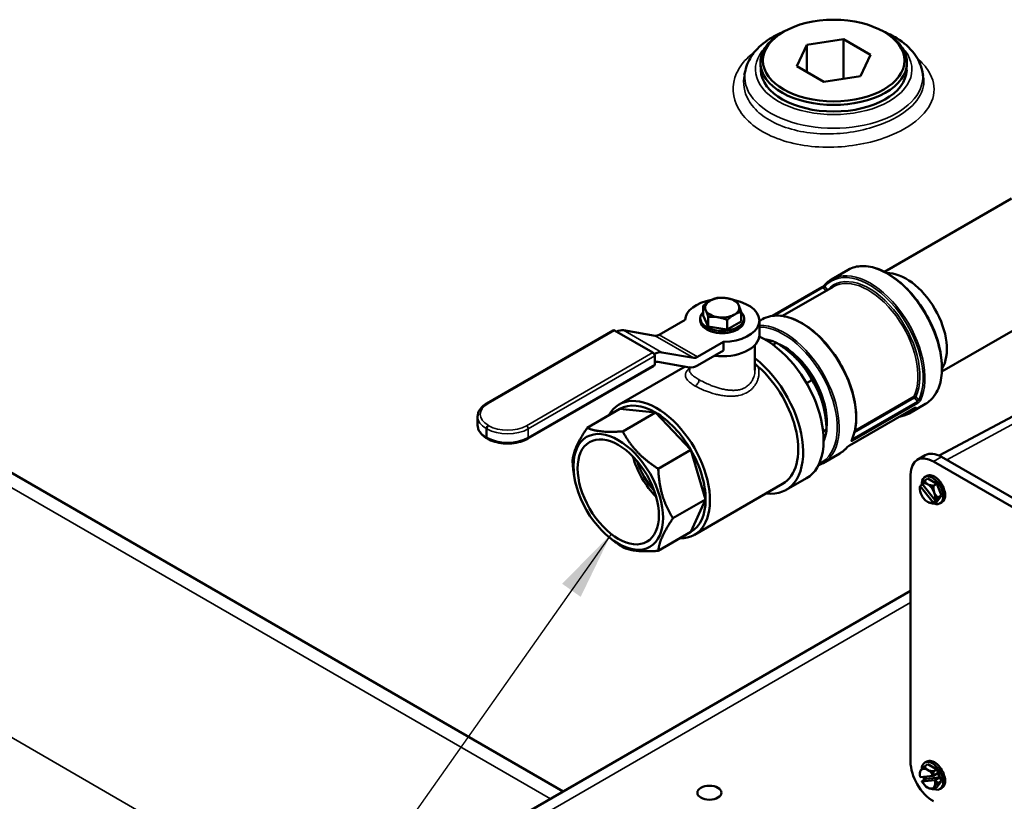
# Model space of a CAD drawing. Header units: inches. Extents: x 1 to 271, y 5 to 171.
# Tile 135 of 256: x 211 to 222, y 69 to 78. Entities that reach past the tile are written whole.
import ezdxf

# ---------------------------------------------------------------- set-up
doc = ezdxf.new("R2010")
doc.units = ezdxf.units.IN
doc.header["$LTSCALE"] = 8
doc.header["$MEASUREMENT"] = 0
for name, color, linetype, lineweight in [('Symbol (ANSI)', 7, 'Continuous', 25), ('Visible (ANSI)', 7, 'Continuous', 50), ('Visible Narrow (ANSI)', 7, 'Continuous', 35)]:
    doc.layers.add(name, color=color, linetype=linetype, lineweight=lineweight)
doc.styles.add('Note Text (ANSI)', font='tahoma.ttf')
doc.dimstyles.new('Default (ANSI)$7', dxfattribs={"dimscale": 8, "dimtxt": 0.12, "dimasz": 0.098425, "dimexe": 0.125, "dimexo": 0.0625, "dimgap": 0.031496, "dimtad": 0, "dimtih": 1, "dimtoh": 1, "dimrnd": 1e-08, "dimzin": 4, "dimdsep": 46, "dimtxsty": 'Note Text (ANSI)', "dimcen": 0.09, "dimdle": 0.393701, "dimclrd": 256, "dimclre": 256, "dimclrt": 256, "dimadec": 0, "dimazin": 1, "dimtfac": 1, "dimtofl": 0, "dimtmove": 0, "dimatfit": 3, "dimfxl": 1, "dimtolj": 1, "dimtzin": 4, "dimlwd": -1, "dimlwe": -1, "dimarcsym": 0})

msp = doc.modelspace()

# ---------------------------------------------------------------- linework, layer by layer
at = {"layer": 'Visible (ANSI)'}
for p, q in [((219.819, 77.812), (219.798, 77.799)), ((220.997, 77.812), (221.018, 77.799)), ((220.1, 77.67), (220.52, 77.735)), ((220.52, 77.735), (220.828, 77.557)), ((220.52, 77.735), (220.52, 77.284)), ((219.987, 77.427), (220.1, 77.67)), ((220.1, 77.67), (220.1, 77.362)), ((219.573, 77.38), (219.57, 77.457)), ((220.828, 77.557), (220.716, 77.314)), ((221.242, 77.38), (221.245, 77.457)), ((219.398, 77.379), (219.386, 77.328)), ((220.295, 77.249), (219.987, 77.427)), ((221.418, 77.379), (221.431, 77.319)), ((220.716, 77.314), (220.295, 77.249)), ((217.316, 69.135), (204.481, 76.545)), ((222.441, 75.915), (220.988, 75.076)), ((220.384, 74.99), (220.574, 75.099)), ((219.705, 74.572), (220.274, 74.9)), ((220.403, 74.906), (219.823, 74.571)), ((219.19, 74.774), (219.176, 74.776)), ((218.915, 74.686), (218.915, 74.577)), ((218.942, 74.641), (218.946, 74.633)), ((219, 74.749), (218.989, 74.743)), ((219.323, 74.691), (219.319, 74.7)), ((223.05, 74.748), (221.646, 73.937)), ((218.883, 74.519), (218.883, 74.544)), ((218.915, 74.577), (218.973, 74.452)), ((218.973, 74.56), (218.973, 74.452)), ((219.075, 74.559), (219.089, 74.556)), ((219.265, 74.584), (219.276, 74.59)), ((219.35, 74.618), (219.35, 74.51)), ((219.383, 74.519), (219.383, 74.544)), ((219.558, 74.513), (219.593, 74.533)), ((218.708, 74.527), (218.414, 74.357)), ((218.973, 74.452), (219.191, 74.418)), ((219.191, 74.527), (219.191, 74.418)), ((219.191, 74.418), (219.35, 74.51)), ((219.558, 74.519), (219.558, 74.356)), ((217.887, 74.406), (216.441, 73.572)), ((217.902, 74.405), (218.341, 74.152)), ((218.368, 74.346), (218.005, 74.408)), ((219.146, 74.274), (218.852, 74.104)), ((219.146, 74.274), (219.146, 74.176)), ((219.508, 74.24), (219.508, 73.953)), ((219.713, 74.243), (219.753, 74.266)), ((218.362, 74.017), (218.362, 74.115)), ((218.806, 74.093), (218.443, 74.155)), ((218.852, 74.006), (219.146, 74.176)), ((219.915, 74.148), (219.898, 74.161)), ((218.356, 74.003), (216.91, 73.169)), ((217.955, 73.559), (218.708, 73.993)), ((218.397, 74.046), (218.76, 73.984)), ((218.758, 73.985), (218.758, 73.953)), ((218.758, 73.953), (218.758, 73.953)), ((220.098, 73.803), (220.159, 73.838)), ((223.021, 73.727), (221.615, 72.975)), ((220.587, 73.09), (221.334, 73.521)), ((221.269, 73.457), (221.459, 73.567)), ((216.337, 73.421), (216.337, 73.323)), ((217.963, 73.508), (217.59, 73.292)), ((218.369, 73.467), (217.963, 73.508)), ((218.369, 73.467), (217.996, 73.252)), ((218.775, 73.039), (218.369, 73.467)), ((220.305, 73.472), (220.309, 73.451)), ((220.287, 73.249), (220.327, 73.272)), ((216.448, 73.169), (216.441, 73.173)), ((218.775, 73.039), (218.402, 72.824)), ((218.943, 72.473), (218.775, 73.039)), ((220.288, 72.89), (220.478, 73)), ((221.455, 72.98), (221.363, 72.927)), ((223.959, 71.622), (221.64, 72.961)), ((223.867, 71.569), (221.548, 72.908)), ((217.444, 72.721), (217.44, 72.742)), ((221.286, 72.757), (221.286, 69.475)), ((221.45, 72.73), (221.472, 72.743)), ((218.815, 72.069), (219.824, 72.652)), ((219.864, 72.583), (220.098, 72.717)), ((221.423, 72.645), (221.397, 72.63)), ((221.397, 72.626), (221.546, 72.44)), ((221.416, 72.654), (221.565, 72.468)), ((221.449, 72.69), (221.486, 72.711)), ((221.486, 72.711), (221.588, 72.652)), ((221.551, 72.631), (221.588, 72.652)), ((221.639, 72.52), (221.588, 72.652)), ((221.588, 72.448), (221.639, 72.52)), ((221.602, 72.499), (221.639, 72.52)), ((218.943, 72.473), (218.57, 72.258)), ((218.775, 72.102), (218.943, 72.473)), ((221.6, 72.468), (221.55, 72.44)), ((221.551, 72.427), (221.588, 72.448)), ((221.569, 72.467), (221.619, 72.496)), ((221.591, 72.479), (221.6, 72.468)), ((221.619, 72.496), (221.6, 72.468)), ((221.624, 72.429), (221.646, 72.441)), ((218.775, 72.102), (218.402, 71.886)), ((217.834, 72.045), (217.851, 72.032)), ((221.286, 71.427), (216.954, 68.926)), ((221.45, 69.464), (221.472, 69.477)), ((221.449, 69.424), (221.486, 69.445)), ((221.588, 69.386), (221.486, 69.445)), ((221.551, 69.365), (221.588, 69.386)), ((221.639, 69.254), (221.588, 69.386)), ((221.397, 69.299), (221.546, 69.312)), ((221.466, 69.28), (221.416, 69.251)), ((221.416, 69.25), (221.565, 69.263)), ((221.457, 69.304), (221.466, 69.28)), ((221.466, 69.28), (221.619, 69.293)), ((221.55, 69.314), (221.6, 69.343)), ((221.619, 69.293), (221.569, 69.265)), ((221.639, 69.254), (221.588, 69.182)), ((221.6, 69.343), (221.619, 69.293)), ((221.602, 69.233), (221.639, 69.254)), ((221.551, 69.161), (221.588, 69.182)), ((221.624, 69.163), (221.646, 69.175))]:
    msp.add_line(p, q, dxfattribs=at)
for centre, start, end in [((221.559, 72.592), 168.614, 174.0082), ((221.559, 72.592), 245.9918, 246.8433), ((221.559, 69.326), 168.614, 174.0082), ((221.559, 69.326), 245.9918, 246.8433)]:
    msp.add_arc(centre, 0.167, start, end, dxfattribs=at)
for centre, major_axis in [((220.408, 77.492), (0.809, 0)), ((217.945, 72.56), (-0.362, 0.628)), ((217.945, 72.56), (0.329, -0.569)), ((218.987, 69.12), (-0.138, 0))]:
    msp.add_ellipse(centre, major_axis=major_axis, ratio=0.57735, dxfattribs=at)
for centre, major_axis, ratio, start_param, end_param in [((220.408, 77.468), (-0.838, 0), 0.57735, 5.528094, 10.179869), ((220.408, 77.391), (0.835, 0), 0.57735, 3.163692, 6.261086), ((221.237, 74.461), (0.329, -0.569), 0.57735, 0.291061, 2.850532), ((219.133, 74.519), (-0.425, 0), 0.57735, 5.003934, 6.251122), ((219.133, 74.666), (0.195, 0), 0.57735, 1.347468, 2.317723), ((219.133, 74.666), (0.195, 0), 0.57735, 0.30027, 1.270526), ((219.133, 74.666), (-0.195, 0), 0.57735, 5.536258, 6.506514), ((219.133, 74.519), (0.425, 0), 0.57735, 4.744452, 7.513736), ((219.133, 74.666), (0.195, 0), 0.57735, 5.536258, 6.506514), ((219.133, 74.544), (-0.25, 0), 0.57735, 5.766241, 9.941723), ((219.133, 74.666), (-0.195, 0), 0.57735, 0.30027, 1.270526), ((219.133, 74.666), (-0.195, 0), 0.57735, 1.347468, 2.317723), ((219.133, 74.519), (-0.25, 0), 0.57735, 0, 3.141593), ((217.902, 74.38), (-0.015, 0.026), 0.57735, 5.497787, 6.283185), ((217.912, 74.19), (0.12, 0.208), 0.57735, 0.210958, 0.718769), ((218.414, 74.455), (-0.06, -0.104), 0.57735, 0.210958, 0.785398), ((219.133, 74.356), (0.425, 0), 0.57735, 4.498836, 6.283185), ((219.628, 73.531), (0.47, -0.814), 0.57735, 0, 2.463882), ((219.834, 73.651), (-0.35, 0.607), 0.57735, 3.801009, 5.623769), ((219.867, 73.67), (-0.327, 0.567), 0.57735, 5.532966, 5.654909), ((218.341, 74.127), (-0.015, 0.026), 0.57735, 3.926991, 5.497787), ((218.351, 73.937), (0.12, 0.208), 0.57735, 0.210958, 0.757451), ((218.852, 74.202), (-0.06, -0.104), 0.57735, 0.210958, 0.785398), ((219.394, 73.397), (0.47, -0.814), 0.57735, 5.867633, 8.467978), ((219.804, 73.633), (-0.363, 0.628), 0.57735, 4.143866, 5.280912), ((218.341, 74.029), (0.015, -0.026), 0.57735, 0, 0.785398), ((218.351, 73.937), (0.06, 0.104), 0.57735, 0.210958, 0.656319), ((218.852, 74.202), (-0.12, -0.208), 0.57735, 0.210958, 0.785398), ((219.394, 73.397), (0.43, -0.745), 0.57735, 0, 2.104918), ((219.599, 73.515), (-0.269, 0.465), 0.57735, 5.63347, 5.633476), ((219.599, 73.515), (-0.22, 0.381), 0.57735, 5.808655, 5.808658), ((219.599, 73.515), (-0.22, 0.381), 0.57735, 5.650452, 5.650463), ((219.394, 73.397), (-0.43, 0.745), 0.57735, 0.718555, 0.718575), ((218.385, 72.814), (-0.43, 0.745), 0.57735, 2.805185, 6.619593), ((218.369, 72.805), (-0.406, 0.703), 0.57735, 5.497787, 6.283185), ((221.326, 73.534), (0.0078, -0.0135), 0.57735, 0, 0.003058), ((218.369, 72.805), (0.406, -0.703), 0.57735, 1.570796, 2.356194), ((219.866, 73.669), (0.328, -0.568), 0.57735, 0.629669, 0.751759), ((218.53, 72.898), (-0.314, 0.544), 0.57735, 1.13414, 2.007453), ((218.369, 72.805), (0.406, -0.703), 0.57735, 0.785398, 1.570796), ((221.548, 72.606), (-0.185, 0.32), 0.57735, 5.497787, 7.068583), ((221.64, 72.659), (-0.185, 0.32), 0.57735, 5.497787, 6.283185), ((218.53, 72.898), (0.289, -0.501), 0.57735, 4.36536, 5.059418), ((221.537, 72.579), (-0.087, 0.151), 0.57735, 2.500196, 7.141451), ((221.559, 72.592), (0.087, -0.151), 0.57735, 0, 3.141593), ((221.481, 72.547), (-0.063, 0.108), 0.57735, 0.479515, 1.308997), ((221.482, 72.687), (-0.0857, -0.0689), 0.211325, 5.89926, 6.034953), ((221.549, 72.578), (-0.134, 0.094), 0.788675, 0.3554, 0.38264), ((221.482, 72.687), (-0.0857, -0.0689), 0.211325, 4.935658, 5.403282), ((221.481, 72.547), (-0.063, 0.108), 0.57735, 5.497787, 6.327269), ((221.568, 72.605), (-0.134, 0.094), 0.788675, 0.3554, 0.38264), ((221.559, 72.694), (-0.11, 0), 0.57735, 0.069786, 0.785398), ((221.559, 72.694), (-0.11, 0), 0.57735, 0.785398, 1.501011), ((221.481, 72.547), (0.062, -0.108), 0.57735, 1.308997, 2.356194), ((221.635, 72.599), (0.01, -0.11), 0.788675, 4.347656, 5.063268), ((221.481, 72.547), (-0.062, 0.108), 0.57735, 1.308997, 2.356194), ((221.635, 72.599), (0.01, -0.11), 0.788675, 5.063268, 5.778881), ((221.481, 72.547), (0.063, -0.108), 0.57735, 0.479515, 1.308997), ((218.369, 72.805), (0.406, -0.703), 0.57735, 0, 0.785398), ((221.481, 72.547), (0.063, -0.108), 0.57735, 5.497787, 6.327269), ((221.559, 72.49), (0.11, 0), 0.57735, 4.074795, 4.642603), ((221.549, 72.578), (-0.134, 0.094), 0.788675, 2.057194, 2.084434), ((221.635, 72.497), (-0.0857, -0.0689), 0.211325, 5.89926, 6.366884), ((221.568, 72.605), (0.134, -0.094), 0.788675, 5.198786, 5.226027), ((221.635, 72.497), (-0.0857, -0.0689), 0.211325, 4.935658, 5.403282), ((221.548, 69.324), (0.185, -0.32), 0.57735, 3.926991, 5.497787), ((221.537, 69.313), (-0.087, 0.151), 0.57735, 2.500196, 7.040259), ((221.559, 69.326), (0.087, -0.151), 0.57735, 0, 3.141593), ((221.481, 69.281), (-0.063, 0.108), 0.57735, 0.261799, 1.091281), ((221.482, 69.421), (-0.0857, -0.0689), 0.211325, 5.651271, 6.034953), ((221.482, 69.421), (-0.0857, -0.0689), 0.211325, 4.935658, 5.651271), ((221.481, 69.281), (-0.063, 0.108), 0.57735, 5.497787, 6.544985), ((221.559, 69.428), (-0.11, 0), 0.57735, 0.069786, 0.785398), ((221.559, 69.428), (0.11, 0), 0.57735, 3.926991, 4.642603), ((221.481, 69.281), (0.062, -0.108), 0.57735, 1.526713, 2.356194), ((221.635, 69.333), (0.01, -0.11), 0.788675, 4.347656, 4.81528), ((221.568, 69.301), (-0.153, -0.059), 0.211325, 6.050582, 6.077823), ((221.481, 69.281), (-0.062, 0.108), 0.57735, 1.526713, 2.356194), ((221.537, 69.313), (-0.087, 0.151), 0.57735, 1.320009, 1.53474), ((221.549, 69.351), (0.153, 0.059), 0.211325, 4.610784, 4.638024), ((221.481, 69.281), (0.063, -0.108), 0.57735, 0.261799, 1.091281), ((221.568, 69.301), (-0.153, -0.059), 0.211325, 1.469191, 1.496432), ((221.635, 69.333), (0.01, -0.11), 0.788675, 5.311257, 5.778881), ((221.481, 69.281), (0.063, -0.108), 0.57735, 5.497787, 6.544985), ((221.559, 69.224), (-0.11, 0), 0.57735, 0.933203, 1.501011), ((221.635, 69.231), (-0.0857, -0.0689), 0.211325, 5.651271, 6.366884), ((221.635, 69.231), (0.0857, 0.0689), 0.211325, 1.794066, 2.509678)]:
    msp.add_ellipse(centre, major_axis=major_axis, ratio=ratio, start_param=start_param, end_param=end_param, dxfattribs=at)
for points, knots in [([(219.398, 77.379), (219.411, 77.443), (219.44, 77.504), (219.524, 77.622), (219.583, 77.677), (219.708, 77.763), (219.771, 77.796), (219.84, 77.824)], [5.6227945, 5.6227945, 5.6227945, 5.6227945, 5.8898481, 5.8898481, 6.1969099, 6.1969099, 6.4479529, 6.4479529, 6.4479529, 6.4479529]), ([(220.976, 77.824), (221.03, 77.802), (221.081, 77.776), (221.208, 77.698), (221.276, 77.639), (221.372, 77.513), (221.403, 77.448), (221.418, 77.379)], [7.689214, 7.689214, 7.689214, 7.689214, 7.8886388, 7.8886388, 8.2282852, 8.2282852, 8.5143725, 8.5143725, 8.5143725, 8.5143725]), ([(220.574, 75.099), (220.621, 75.127), (220.675, 75.141), (220.794, 75.143), (220.859, 75.131), (220.991, 75.079), (221.059, 75.039), (221.192, 74.938), (221.256, 74.875), (221.374, 74.735), (221.428, 74.657), (221.52, 74.492), (221.559, 74.406), (221.616, 74.233), (221.634, 74.147), (221.65, 73.984), (221.647, 73.907), (221.62, 73.769), (221.595, 73.709), (221.532, 73.621), (221.498, 73.589), (221.459, 73.567)], [5.497787, 5.497787, 5.497787, 5.497787, 5.806969, 5.806969, 6.123457, 6.123457, 6.445919, 6.445919, 6.768818, 6.768818, 7.091212, 7.091212, 7.413415, 7.413415, 7.735869, 7.735869, 8.058825, 8.058825, 8.380918, 8.380918, 8.63938, 8.63938, 8.63938, 8.63938]), ([(220.304, 74.924), (220.309, 74.93), (220.314, 74.935), (220.324, 74.945), (220.329, 74.949), (220.339, 74.958), (220.344, 74.963), (220.355, 74.971), (220.361, 74.975), (220.372, 74.983), (220.378, 74.986), (220.384, 74.99)], [5.3047154, 5.3047154, 5.3047154, 5.3047154, 5.3433298, 5.3433298, 5.3819441, 5.3819441, 5.4205585, 5.4205585, 5.4591728, 5.4591728, 5.4977871, 5.4977871, 5.4977871, 5.4977871]), ([(220.274, 74.9), (220.276, 74.901), (220.278, 74.902), (220.281, 74.905), (220.283, 74.906), (220.287, 74.909), (220.288, 74.909), (220.289, 74.911), (220.29, 74.911), (220.291, 74.912), (220.291, 74.912), (220.292, 74.913), (220.292, 74.913), (220.295, 74.915), (220.296, 74.917), (220.3, 74.92), (220.302, 74.921), (220.303, 74.923), (220.304, 74.924), (220.304, 74.924)], [0.0010824, 0.0010824, 0.0010824, 0.0010824, 0.0184636, 0.0184636, 0.0379314, 0.0379314, 0.0483514, 0.0483514, 0.0538142, 0.0538142, 0.0558613, 0.0558613, 0.0620087, 0.0620087, 0.0806037, 0.0806037, 0.1026112, 0.1026112, 0.1111663, 0.1111663, 0.1111663, 0.1111663]), ([(220.614, 73.153), (220.641, 73.21), (220.657, 73.276), (220.669, 73.424), (220.664, 73.505), (220.633, 73.674), (220.607, 73.761), (220.536, 73.933), (220.491, 74.017), (220.388, 74.175), (220.33, 74.248), (220.205, 74.376), (220.139, 74.43), (220.004, 74.515), (219.936, 74.545), (219.806, 74.578), (219.743, 74.58), (219.652, 74.561), (219.621, 74.55), (219.593, 74.533)], [4.305808, 4.305808, 4.305808, 4.305808, 4.624325, 4.624325, 4.947146, 4.947146, 5.269933, 5.269933, 5.592247, 5.592247, 5.914468, 5.914468, 6.23703, 6.23703, 6.560035, 6.560035, 6.881248, 6.881248, 7.068583, 7.068583, 7.068583, 7.068583]), ([(219.508, 74.027), (219.509, 74.025), (219.513, 74.021), (219.521, 74.012), (219.533, 74.001), (219.541, 73.993), (219.545, 73.989)], [0.8014301, 0.8014301, 0.8014301, 0.8014301, 0.8235294, 0.8823529, 0.9411765, 1, 1, 1, 1]), ([(216.337, 73.421), (216.337, 73.433), (216.338, 73.445), (216.345, 73.468), (216.35, 73.479), (216.362, 73.501), (216.369, 73.511), (216.386, 73.531), (216.396, 73.54), (216.417, 73.557), (216.429, 73.564), (216.441, 73.572)], [5.4977871, 5.4977871, 5.4977871, 5.4977871, 5.6548668, 5.6548668, 5.8119464, 5.8119464, 5.969026, 5.969026, 6.1261057, 6.1261057, 6.2831853, 6.2831853, 6.2831853, 6.2831853]), ([(221.34, 73.524), (221.34, 73.524), (221.34, 73.524), (221.339, 73.524), (221.339, 73.523), (221.338, 73.523), (221.337, 73.523), (221.336, 73.522), (221.335, 73.521), (221.334, 73.521)], [0.05164827, 0.05164827, 0.05164827, 0.05164827, 0.0562679, 0.0562679, 0.06529101, 0.06529101, 0.07665781, 0.07665781, 0.08640677, 0.08640677, 0.08640677, 0.08640677]), ([(216.441, 73.173), (216.429, 73.18), (216.417, 73.188), (216.396, 73.205), (216.386, 73.214), (216.369, 73.233), (216.362, 73.243), (216.35, 73.265), (216.345, 73.276), (216.338, 73.299), (216.337, 73.311), (216.337, 73.323)], [4.712389, 4.712389, 4.712389, 4.712389, 4.8694686, 4.8694686, 5.0265482, 5.0265482, 5.1836279, 5.1836279, 5.3407075, 5.3407075, 5.4977871, 5.4977871, 5.4977871, 5.4977871]), ([(216.91, 73.169), (216.885, 73.154), (216.856, 73.142), (216.795, 73.124), (216.763, 73.118), (216.696, 73.112), (216.662, 73.112), (216.595, 73.118), (216.562, 73.124), (216.501, 73.142), (216.473, 73.154), (216.448, 73.169)], [3.141593, 3.141593, 3.141593, 3.141593, 3.455752, 3.455752, 3.769911, 3.769911, 4.08407, 4.08407, 4.39823, 4.39823, 4.712389, 4.712389, 4.712389, 4.712389]), ([(220.478, 73), (220.483, 73.004), (220.489, 73.007), (220.501, 73.015), (220.506, 73.019), (220.517, 73.027), (220.522, 73.031), (220.533, 73.041), (220.538, 73.045), (220.547, 73.055), (220.552, 73.06), (220.557, 73.066)], [3.9269908, 3.9269908, 3.9269908, 3.9269908, 3.9656052, 3.9656052, 4.0042195, 4.0042195, 4.0428338, 4.0428338, 4.0814482, 4.0814482, 4.1200625, 4.1200625, 4.1200625, 4.1200625]), ([(220.587, 73.09), (220.586, 73.089), (220.584, 73.088), (220.581, 73.085), (220.579, 73.084), (220.575, 73.082), (220.574, 73.081), (220.573, 73.08), (220.572, 73.079), (220.571, 73.079), (220.571, 73.079), (220.571, 73.078), (220.571, 73.078), (220.57, 73.078), (220.57, 73.077), (220.568, 73.076), (220.566, 73.075), (220.563, 73.072), (220.561, 73.07), (220.559, 73.067), (220.558, 73.066), (220.557, 73.066)], [0, 0, 0, 0, 0.0166133, 0.0166133, 0.0352037, 0.0352037, 0.0458642, 0.0458642, 0.0513357, 0.0513357, 0.053386, 0.053386, 0.0549237, 0.0549237, 0.0595391, 0.0595391, 0.0734483, 0.0734483, 0.0956444, 0.0956444, 0.1136521, 0.1136521, 0.1136521, 0.1136521]), ([(220.614, 73.153), (220.614, 73.153), (220.613, 73.152), (220.613, 73.152), (220.613, 73.152), (220.613, 73.152)], [0.002951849, 0.002951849, 0.002951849, 0.002951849, 0.011506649, 0.011506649, 0.012204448, 0.012204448, 0.012204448, 0.012204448])]:
    msp.add_open_spline(points, degree=3, knots=knots, dxfattribs=at)
for points in [[(221.431, 77.319), (221.431, 77.319), (221.431, 77.319), (221.431, 77.319)], [(218.758, 73.953), (218.758, 73.953), (218.758, 73.953), (218.758, 73.953)], [(221.269, 73.457), (221.235, 73.437), (221.197, 73.424), (221.156, 73.418)], [(220.288, 72.89), (220.27, 72.881), (220.252, 72.872), (220.233, 72.866)]]:
    msp.add_open_spline(points, degree=3, dxfattribs=at)
for points, weights in [([(219, 74.749), (219.035, 74.768), (219.074, 74.778)], [1.8413333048, 1.83251985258, 1.70976429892]), ([(219.074, 74.778), (219.129, 74.782), (219.176, 74.776)], [1.70976429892, 1.83251985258, 1.8413333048]), ([(219.19, 74.774), (219.237, 74.766), (219.292, 74.744)], [1.8413333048, 1.83251985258, 1.70976429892]), ([(218.915, 74.686), (218.955, 74.722), (218.989, 74.743)], [1.70976429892, 1.83251985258, 1.8413333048]), ([(218.942, 74.641), (218.93, 74.668), (218.915, 74.686)], [1.8413333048, 1.83251985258, 1.70976429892]), ([(219.292, 74.744), (219.306, 74.726), (219.319, 74.7)], [1.70976429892, 1.83251985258, 1.8413333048]), ([(219.323, 74.691), (219.335, 74.663), (219.35, 74.618)], [1.8413333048, 1.83251985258, 1.70976429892]), ([(218.973, 74.56), (218.959, 74.605), (218.946, 74.633)], [1.70976429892, 1.83251985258, 1.8413333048]), ([(219.075, 74.559), (219.028, 74.565), (218.973, 74.56)], [1.8413333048, 1.83251985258, 1.70976429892]), ([(219.191, 74.527), (219.136, 74.548), (219.089, 74.556)], [1.70976429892, 1.83251985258, 1.8413333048]), ([(219.265, 74.584), (219.231, 74.563), (219.191, 74.527)], [1.8413333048, 1.83251985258, 1.70976429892]), ([(219.35, 74.618), (219.31, 74.609), (219.276, 74.59)], [1.70976429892, 1.83251985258, 1.8413333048]), ([(219.753, 74.266), (219.695, 74.293), (219.619, 74.304)], [1.16523539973, 1.20508187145, 1.21185257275]), ([(220.159, 73.838), (220.026, 74.093), (219.753, 74.266)], [1.16523539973, 1.26124170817, 1.16523539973]), ([(220.327, 73.272), (220.313, 73.596), (220.159, 73.838)], [1.16523539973, 1.26124170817, 1.16523539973]), ([(217.59, 73.292), (217.436, 73.066), (217.422, 72.921)], [1.43230885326, 1.55031993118, 1.43230885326]), ([(217.996, 73.252), (217.723, 73.232), (217.59, 73.292)], [1.43230885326, 1.55031993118, 1.43230885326]), ([(218.402, 72.824), (218.129, 72.997), (217.996, 73.252)], [1.43230885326, 1.55031993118, 1.43230885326]), ([(220.292, 73.137), (220.321, 73.209), (220.327, 73.272)], [1.21185257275, 1.20508187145, 1.16523539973]), ([(217.422, 72.921), (217.426, 72.825), (217.44, 72.742)], [1.43230885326, 1.46516870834, 1.47972909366]), ([(218.57, 72.258), (218.416, 72.5), (218.402, 72.824)], [1.43230885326, 1.55031993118, 1.43230885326]), ([(218.402, 71.886), (218.416, 72.031), (218.57, 72.258)], [1.43230885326, 1.55031993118, 1.43230885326]), ([(217.851, 72.032), (217.916, 71.978), (217.996, 71.927)], [1.47972909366, 1.46516870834, 1.43230885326]), ([(217.996, 71.927), (218.129, 71.866), (218.402, 71.886)], [1.43230885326, 1.55031993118, 1.43230885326])]:
    msp.add_rational_spline(points, weights, degree=2, dxfattribs=at)
at = {"layer": 'Visible Narrow (ANSI)'}
for p, q in [((221.423, 77.349), (221.423, 77.349)), ((217.17, 69.051), (204.335, 76.461)), ((201.86, 75.032), (216.872, 66.365)), ((220.287, 74.895), (219.733, 74.575)), ((220.319, 74.857), (220.287, 74.895)), ((220.305, 74.908), (220.337, 74.869)), ((217.902, 74.405), (216.456, 73.57)), ((218.443, 74.155), (218.005, 74.408)), ((218.368, 74.346), (218.806, 74.093)), ((218.414, 74.357), (218.852, 74.104)), ((218.341, 74.152), (216.895, 73.317)), ((218.362, 74.115), (216.916, 73.28)), ((218.362, 74.017), (216.916, 73.182)), ((221.331, 73.634), (220.644, 73.238)), ((220.65, 73.263), (221.327, 73.653)), ((221.365, 73.594), (221.331, 73.634)), ((221.348, 73.649), (221.38, 73.61)), ((223.152, 73.717), (221.703, 72.925)), ((220.589, 73.091), (221.335, 73.522)), ((220.618, 73.163), (221.365, 73.594)), ((221.37, 73.575), (220.623, 73.143)), ((216.463, 73.317), (216.456, 73.321)), ((216.435, 73.186), (216.435, 73.284)), ((216.442, 73.28), (216.435, 73.284)), ((216.442, 73.182), (216.435, 73.186)), ((216.442, 73.182), (216.442, 73.28)), ((216.916, 73.182), (216.916, 73.28)), ((221.64, 72.961), (221.548, 72.908)), ((221.286, 71.294), (217.151, 68.907))]:
    msp.add_line(p, q, dxfattribs=at)
for centre, major_axis, ratio, start_param, end_param in [((220.408, 77.391), (0.895, 0), 0.57735, 2.629856, 6.794922), ((220.408, 77.306), (-1.018, 0), 0.57735, 6.158178, 9.549785), ((221.016, 74.333), (0.442, -0.766), 0.57735, 0, 3.141593), ((220.815, 74.217), (0.435, -0.753), 0.57735, 0.378817, 3.334664), ((220.826, 74.223), (-0.442, 0.766), 0.57735, 3.520409, 6.283185), ((220.815, 74.217), (-0.409, 0.709), 0.57735, 3.526246, 6.470421), ((220.804, 74.211), (0.401, -0.695), 0.57735, 0.384653, 3.141593), ((220.282, 74.887), (-0.0078, 0.0135), 0.57735, 4.998333, 6.283185), ((220.316, 74.914), (-0.0117, 0.0103), 0.801326, 0, 1.305825), ((220.326, 74.863), (-0.012, -0.01), 0.230304, 2.200769, 2.506442), ((220.326, 74.863), (0.0116, -0.0104), 0.802226, 1.226889, 1.31339), ((220.035, 73.767), (0.443, -0.766), 0.57735, 0.378817, 3.141593), ((219.845, 73.657), (-0.443, 0.766), 0.57735, 3.141593, 5.975126), ((219.834, 73.651), (0.435, -0.753), 0.57735, 6.223624, 9.105811), ((218.825, 73.819), (-0.03, -0.052), 0.577351, 0.785388, 2.356199), ((221.337, 73.642), (-0.0078, 0.0135), 0.57735, 0.384653, 1.856741), ((221.337, 73.642), (-0.0142, 0.0066), 0.756834, 4.224511, 5.795307), ((221.337, 73.642), (-0.012, -0.01), 0.230304, 0.935646, 2.506442), ((216.672, 73.446), (-0.305, 0), 0.57735, 5.497787, 7.068583), ((216.456, 73.546), (-0.015, 0.026), 0.57735, 5.497787, 6.283185), ((220.826, 74.223), (0.442, -0.766), 0.57735, 0, 0.193072), ((221.336, 73.533), (0.0117, -0.0103), 0.801326, 5.079389, 6.018214), ((221.326, 73.534), (0.0078, -0.0135), 0.57735, 0.003058, 0.22912), ((221.36, 73.586), (0.0078, -0.0135), 0.57735, 0.342768, 1.856741), ((221.391, 73.617), (-0.0141, 0.0067), 0.758609, 1.088914, 2.65971), ((216.672, 73.421), (-0.335, 0), 0.57735, 0, 0.785398), ((220.815, 74.217), (0.435, -0.753), 0.57735, 6.155343, 6.411027), ((216.672, 73.323), (-0.335, 0), 0.57735, 0, 0.785398), ((216.456, 73.297), (0.015, 0.026), 0.57735, 0.785398, 2.356194), ((216.463, 73.292), (0.015, 0.026), 0.57735, 0.785398, 2.356194), ((216.679, 73.441), (-0.305, 0), 0.57735, 0.785398, 2.356194), ((216.895, 73.292), (-0.015, 0.026), 0.57735, 3.926991, 5.497787), ((216.456, 73.199), (-0.015, -0.026), 0.57735, 5.497787, 6.283185), ((216.679, 73.417), (-0.335, 0), 0.57735, 0.785398, 2.356194), ((216.679, 73.319), (-0.335, 0), 0.57735, 0.785398, 2.356194), ((216.463, 73.194), (-0.015, -0.026), 0.57735, 5.497787, 6.283185), ((216.895, 73.194), (0.015, -0.026), 0.57735, 0, 0.785398), ((220.545, 73.076), (0.0117, -0.0103), 0.801326, 6.018214, 6.280075), ((220.545, 73.076), (0.0117, -0.0103), 0.801326, 0.194782, 0.198297), ((220.579, 73.103), (0.0078, -0.0135), 0.57735, 6.077556, 6.08137), ((220.579, 73.103), (0.0078, -0.0135), 0.57735, 0.003058, 0.22912), ((220.6, 73.16), (0.0141, -0.0067), 0.758609, 5.801302, 6.283185), ((220.613, 73.155), (0.0078, -0.0135), 0.57735, 0.342768, 1.839543), ((220.035, 73.767), (0.443, -0.766), 0.57735, 0, 0.193072)]:
    msp.add_ellipse(centre, major_axis=major_axis, ratio=ratio, start_param=start_param, end_param=end_param, dxfattribs=at)
for points, knots in [([(219.508, 77.596), (219.482, 77.577), (219.391, 77.501), (219.235, 77.287), (219.252, 76.994), (219.47, 76.748), (219.716, 76.605), (220.025, 76.518), (220.367, 76.491), (220.712, 76.525), (221.083, 76.627), (221.414, 76.818), (221.588, 77.091), (221.538, 77.335), (221.418, 77.469), (221.365, 77.514)], [-11.745273, -11.745273, -11.745273, -11.745273, -11.463644, -10.699401, -9.170915, -8.406672, -7.642429, -6.878186, -6.113943, -5.3497, -4.585457, -3.439093, -2.292729, -1.146364, -0.511122, -0.511122, -0.511122, -0.511122]), ([(221.431, 77.319), (221.441, 77.276), (221.441, 77.232), (221.431, 77.188), (221.413, 77.105), (221.36, 77.024), (221.278, 76.951), (221.195, 76.878), (221.084, 76.813), (220.953, 76.764), (220.867, 76.73), (220.772, 76.704), (220.672, 76.685), (220.573, 76.666), (220.47, 76.655), (220.368, 76.654), (220.265, 76.652), (220.163, 76.659), (220.065, 76.676), (219.968, 76.692), (219.876, 76.718), (219.793, 76.752), (219.71, 76.786), (219.637, 76.829), (219.576, 76.877), (219.515, 76.926), (219.467, 76.982), (219.433, 77.041), (219.381, 77.132), (219.366, 77.232), (219.387, 77.328)], [1.691085, 1.691085, 1.691085, 1.691085, 2.292729, 2.292729, 2.292729, 3.439093, 3.439093, 3.439093, 4.585457, 4.585457, 4.585457, 5.3497, 5.3497, 5.3497, 6.113943, 6.113943, 6.113943, 6.878186, 6.878186, 6.878186, 7.642429, 7.642429, 7.642429, 8.406672, 8.406672, 8.406672, 9.170915, 9.170915, 9.170915, 10.35423, 10.35423, 10.35423, 10.35423]), ([(220.287, 74.895), (220.29, 74.897), (220.294, 74.899), (220.3, 74.904), (220.303, 74.906), (220.305, 74.908)], [0, 0, 0, 0, 0.0003118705, 0.0003118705, 0.000623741, 0.000623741, 0.000623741, 0.000623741]), ([(218.825, 73.77), (218.817, 73.775), (218.809, 73.779), (218.794, 73.789), (218.787, 73.794), (218.773, 73.804), (218.766, 73.81), (218.754, 73.82), (218.75, 73.824), (218.739, 73.835), (218.733, 73.841), (218.726, 73.851), (218.724, 73.855), (218.718, 73.866), (218.715, 73.873), (218.712, 73.883), (218.712, 73.886), (218.711, 73.896), (218.712, 73.903), (218.714, 73.911), (218.714, 73.912), (218.715, 73.915), (218.716, 73.917), (218.719, 73.925), (218.722, 73.93), (218.728, 73.939), (218.731, 73.943), (218.735, 73.948), (218.736, 73.949), (218.743, 73.957), (218.749, 73.963), (218.757, 73.97), (218.757, 73.97), (218.758, 73.97)], [0, 0, 0, 0, 0.0344932, 0.0344932, 0.0714286, 0.0714286, 0.1112364, 0.1112364, 0.1428571, 0.1428571, 0.1882922, 0.1882922, 0.2142857, 0.2142857, 0.2651972, 0.2651972, 0.2857143, 0.2857143, 0.3370661, 0.3370661, 0.3421314, 0.3421314, 0.3571429, 0.3571429, 0.3941785, 0.3941785, 0.4190911, 0.4190911, 0.4285714, 0.4285714, 0.4712897, 0.4712897, 0.4735763, 0.4735763, 0.4735763, 0.4735763]), ([(219.545, 73.989), (219.548, 73.979), (219.55, 73.968), (219.552, 73.956), (219.552, 73.955), (219.553, 73.946), (219.553, 73.938), (219.554, 73.917), (219.553, 73.905), (219.551, 73.891), (219.551, 73.889), (219.55, 73.88), (219.548, 73.874), (219.544, 73.856), (219.541, 73.845), (219.535, 73.83), (219.533, 73.825), (219.529, 73.816), (219.527, 73.812), (219.518, 73.795), (219.512, 73.784), (219.501, 73.77), (219.499, 73.767), (219.494, 73.76), (219.491, 73.758), (219.482, 73.747), (219.475, 73.739), (219.461, 73.727), (219.455, 73.722), (219.447, 73.716), (219.445, 73.715), (219.427, 73.701), (219.409, 73.691), (219.389, 73.683), (219.388, 73.682), (219.378, 73.678), (219.368, 73.674), (219.346, 73.668), (219.335, 73.665), (219.323, 73.662), (219.322, 73.662), (219.306, 73.659), (219.292, 73.657), (219.269, 73.655), (219.26, 73.654), (219.248, 73.654), (219.245, 73.654), (219.228, 73.653), (219.214, 73.654), (219.191, 73.655), (219.181, 73.656), (219.166, 73.657), (219.16, 73.658), (219.135, 73.661), (219.116, 73.665), (219.095, 73.669), (219.093, 73.669), (219.084, 73.671), (219.076, 73.673), (219.05, 73.679), (219.031, 73.684), (219.004, 73.693), (218.995, 73.696), (218.971, 73.704), (218.956, 73.709), (218.932, 73.719), (218.922, 73.723), (218.901, 73.732), (218.89, 73.737), (218.869, 73.747), (218.859, 73.752), (218.841, 73.761), (218.833, 73.766), (218.825, 73.77)], [0, 0, 0, 0, 0.0396592, 0.0396592, 0.0426035, 0.0426035, 0.0714286, 0.0714286, 0.1132577, 0.1132577, 0.1196926, 0.1196926, 0.1428571, 0.1428571, 0.1813776, 0.1813776, 0.1967189, 0.1967189, 0.2142857, 0.2142857, 0.2580281, 0.2580281, 0.273523, 0.273523, 0.2857143, 0.2857143, 0.3223849, 0.3223849, 0.3503807, 0.3503807, 0.3571429, 0.3571429, 0.4272885, 0.4272885, 0.4285714, 0.4285714, 0.4648763, 0.4648763, 0.5, 0.5, 0.5041779, 0.5041779, 0.5468788, 0.5468788, 0.5714286, 0.5714286, 0.5809857, 0.5809857, 0.6180517, 0.6180517, 0.6428571, 0.6428571, 0.6579487, 0.6579487, 0.7092544, 0.7092544, 0.7142857, 0.7142857, 0.7348851, 0.7348851, 0.7857143, 0.7857143, 0.8117926, 0.8117926, 0.8571429, 0.8571429, 0.8888509, 0.8888509, 0.9285714, 0.9285714, 0.9655952, 0.9655952, 1, 1, 1, 1]), ([(218.867, 73.844), (218.86, 73.848), (218.853, 73.852), (218.839, 73.861), (218.832, 73.865), (218.819, 73.875), (218.812, 73.879), (218.801, 73.888), (218.796, 73.892), (218.786, 73.901), (218.781, 73.906), (218.774, 73.915), (218.771, 73.918), (218.765, 73.927), (218.762, 73.933), (218.759, 73.941), (218.759, 73.944), (218.758, 73.949), (218.758, 73.951), (218.758, 73.953)], [0, 0, 0, 0, 0.0299603, 0.0299603, 0.0625, 0.0625, 0.096305, 0.096305, 0.125, 0.125, 0.1630497, 0.1630497, 0.1875, 0.1875, 0.2296326, 0.2296326, 0.25, 0.25, 0.2683673, 0.2683673, 0.2683673, 0.2683673]), ([(219.508, 73.953), (219.508, 73.946), (219.507, 73.938), (219.506, 73.93), (219.506, 73.928), (219.506, 73.923), (219.505, 73.919), (219.503, 73.905), (219.501, 73.894), (219.496, 73.878), (219.494, 73.871), (219.49, 73.863), (219.49, 73.861), (219.483, 73.846), (219.477, 73.834), (219.467, 73.819), (219.465, 73.816), (219.462, 73.811), (219.461, 73.81), (219.454, 73.801), (219.448, 73.794), (219.435, 73.781), (219.428, 73.776), (219.422, 73.771), (219.422, 73.771), (219.41, 73.761), (219.396, 73.753), (219.379, 73.745), (219.377, 73.744), (219.373, 73.742), (219.372, 73.742), (219.362, 73.737), (219.352, 73.734), (219.334, 73.729), (219.327, 73.727), (219.316, 73.726), (219.314, 73.725), (219.296, 73.722), (219.281, 73.721), (219.262, 73.721), (219.258, 73.721), (219.25, 73.721), (219.246, 73.721), (219.229, 73.722), (219.216, 73.723), (219.196, 73.725), (219.19, 73.726), (219.178, 73.728), (219.171, 73.729), (219.147, 73.733), (219.129, 73.738), (219.103, 73.744), (219.096, 73.747), (219.072, 73.754), (219.056, 73.759), (219.032, 73.768), (219.023, 73.771), (219.001, 73.779), (218.988, 73.785), (218.966, 73.794), (218.957, 73.798), (218.937, 73.807), (218.927, 73.812), (218.908, 73.822), (218.899, 73.826), (218.882, 73.835), (218.875, 73.839), (218.867, 73.844)], [0.2097655, 0.2097655, 0.2097655, 0.2097655, 0.2335057, 0.2335057, 0.2376322, 0.2376322, 0.25, 0.25, 0.2836152, 0.2836152, 0.3042778, 0.3042778, 0.3125, 0.3125, 0.3560642, 0.3560642, 0.3708109, 0.3708109, 0.375, 0.375, 0.4088304, 0.4088304, 0.4374223, 0.4374223, 0.4375, 0.4375, 0.4914207, 0.4914207, 0.5, 0.5, 0.5040433, 0.5040433, 0.5380715, 0.5380715, 0.5625, 0.5625, 0.5706333, 0.5706333, 0.6150649, 0.6150649, 0.625, 0.625, 0.6371475, 0.6371475, 0.6711783, 0.6711783, 0.6875, 0.6875, 0.7038326, 0.7038326, 0.75, 0.75, 0.7704384, 0.7704384, 0.8125, 0.8125, 0.8370235, 0.8370235, 0.875, 0.875, 0.9037705, 0.9037705, 0.9375, 0.9375, 0.9701161, 0.9701161, 1, 1, 1, 1]), ([(221.345, 73.52), (221.347, 73.522), (221.348, 73.523), (221.348, 73.525), (221.349, 73.525), (221.349, 73.526), (221.348, 73.527), (221.348, 73.527), (221.348, 73.527), (221.347, 73.527), (221.345, 73.527), (221.343, 73.526), (221.343, 73.526), (221.341, 73.525), (221.338, 73.524), (221.335, 73.522)], [0, 0, 0, 0, 0.000304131, 0.000304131, 0.000381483, 0.000381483, 0.000631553, 0.000631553, 0.000634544, 0.000634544, 0.00094733, 0.00094733, 0.000949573, 0.000949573, 0.001263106, 0.001263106, 0.001263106, 0.001263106]), ([(221.365, 73.594), (221.368, 73.596), (221.371, 73.598), (221.377, 73.604), (221.379, 73.608), (221.38, 73.61)], [0, 0, 0, 0, 0.0003144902, 0.0003144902, 0.0006289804, 0.0006289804, 0.0006289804, 0.0006289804]), ([(221.37, 73.575), (221.372, 73.576), (221.375, 73.578), (221.38, 73.582), (221.381, 73.583), (221.385, 73.586), (221.386, 73.587), (221.388, 73.589), (221.388, 73.589), (221.391, 73.592), (221.394, 73.595), (221.396, 73.598), (221.396, 73.598), (221.398, 73.601), (221.4, 73.603), (221.401, 73.606)], [0, 0, 0, 0, 0.000295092, 0.000295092, 0.000455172, 0.000455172, 0.000627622, 0.000627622, 0.000631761, 0.000631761, 0.000944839, 0.000944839, 0.000947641, 0.000947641, 0.001263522, 0.001263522, 0.001263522, 0.001263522]), ([(220.589, 73.091), (220.586, 73.089), (220.583, 73.087), (220.578, 73.084), (220.576, 73.083), (220.573, 73.08), (220.571, 73.079), (220.569, 73.077), (220.569, 73.077), (220.566, 73.075), (220.563, 73.072), (220.561, 73.07), (220.561, 73.07), (220.558, 73.067), (220.556, 73.065), (220.554, 73.063)], [0, 0, 0, 0, 0.000295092, 0.000295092, 0.000455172, 0.000455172, 0.000627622, 0.000627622, 0.000631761, 0.000631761, 0.000944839, 0.000944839, 0.000947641, 0.000947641, 0.001263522, 0.001263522, 0.001263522, 0.001263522]), ([(220.61, 73.149), (220.609, 73.147), (220.608, 73.145), (220.608, 73.143), (220.608, 73.142), (220.608, 73.141), (220.609, 73.14), (220.61, 73.14), (220.61, 73.14), (220.611, 73.139), (220.613, 73.139), (220.615, 73.14), (220.615, 73.14), (220.617, 73.14), (220.62, 73.142), (220.623, 73.143)], [0, 0, 0, 0, 0.000304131, 0.000304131, 0.000381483, 0.000381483, 0.000631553, 0.000631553, 0.000634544, 0.000634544, 0.00094733, 0.00094733, 0.000949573, 0.000949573, 0.001263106, 0.001263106, 0.001263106, 0.001263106])]:
    msp.add_open_spline(points, degree=3, knots=knots, dxfattribs=at)

# ---------------------------------------------------------------- leaders
at = {"layer": 'Symbol (ANSI)', "annotation_type": 0, "has_hookline": 1, "hookline_direction": 1, "text_width": 12.118}
msp.add_leader([(217.863, 72.078), (196.384, 41.62), (195.596, 41.62)], dimstyle='Default (ANSI)$7', override={"dimtad": 0}, dxfattribs=at)

doc.saveas('drawing.dxf')
